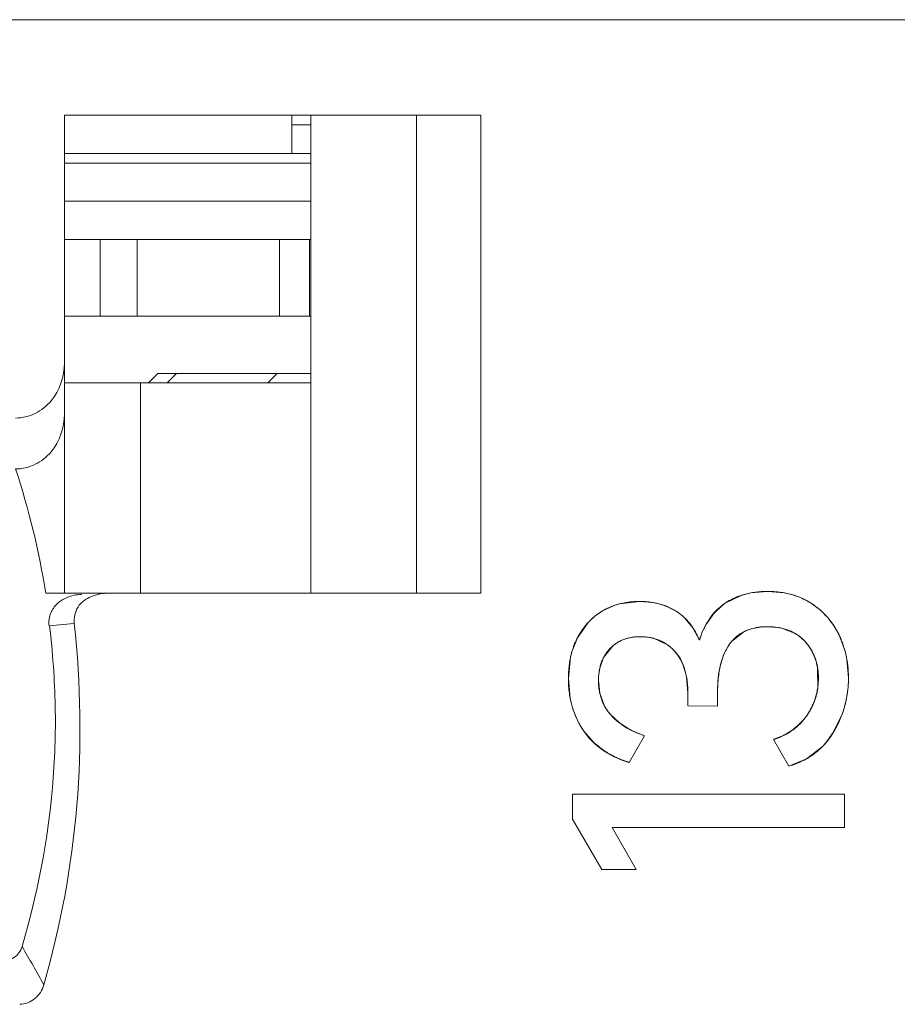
# Model space of a CAD drawing. Header units: millimetres. Extents: x 0 to 427, y 0 to 299.
# Tile 32 of 54: x 165.34 to 169.93, y 232.46 to 237.61. Entities that reach past the tile are written whole.
import ezdxf

# ---------------------------------------------------------------- set-up
doc = ezdxf.new("R2010")
doc.units = ezdxf.units.MM
doc.header["$LTSCALE"] = 23.1
doc.header["$MEASUREMENT"] = 0
doc.layers.get('0').update_dxf_attribs({"lineweight": 18})
for name, color, linetype in [('1_27', 7, 'Continuous'), ('1_36', 7, 'Continuous'), ('1_44', 7, 'Continuous'), ('1_6', 7, 'Continuous')]:
    doc.layers.add(name, color=color, linetype=linetype)

msp = doc.modelspace()

# ---------------------------------------------------------------- linework, layer by layer
at = {"color": 0, "linetype": 'Continuous', "lineweight": 0}
for p, q in [((169.0292, 234.5518), (169.1156, 234.5944)), ((169.1156, 234.5944), (169.1657, 234.6071)), ((169.1657, 234.6071), (169.2543, 234.6148)), ((169.2543, 234.6148), (169.3426, 234.6072)), ((169.3426, 234.6072), (169.393, 234.5946)), ((168.3904, 234.5129), (168.4479, 234.5402)), ((168.4789, 234.5497), (168.5849, 234.5624)), ((168.5849, 234.5624), (168.6545, 234.5567)), ((168.981, 234.5089), (169.0292, 234.5518)), ((168.9358, 234.4473), (168.9675, 234.4932)), ((168.2591, 234.372), (168.3152, 234.4518)), ((168.8217, 234.4755), (168.8633, 234.425)), ((169.2145, 234.4285), (169.1682, 234.4195)), ((169.2523, 234.4305), (169.2422, 234.4304)), ((169.3119, 234.4258), (169.2523, 234.4305)), ((168.6292, 234.3752), (168.5699, 234.3777)), ((168.8633, 234.425), (168.8972, 234.3607)), ((169.1297, 234.4039), (169.0658, 234.3523)), ((169.1581, 234.4163), (169.1297, 234.4039)), ((169.3955, 234.3965), (169.3323, 234.4216)), ((169.6278, 234.3878), (169.6612, 234.2973)), ((168.233, 234.3081), (168.2591, 234.372)), ((168.4484, 234.3335), (168.3961, 234.2688)), ((168.7306, 234.3359), (168.6565, 234.3698)), ((168.7763, 234.2926), (168.7535, 234.3174)), ((169.5075, 234.2478), (169.4919, 234.2899)), ((168.2123, 234.1589), (168.2239, 234.2732)), ((168.3961, 234.2688), (168.3762, 234.2136)), ((169.6692, 234.2595), (169.6772, 234.1627)), ((168.3762, 234.2136), (168.3701, 234.17)), ((169.5165, 234.1072), (169.516, 234.2093)), ((168.2216, 234.0568), (168.2123, 234.1589)), ((168.3695, 234.1492), (168.3765, 234.0824)), ((168.8371, 234.0851), (168.8297, 234.1664)), ((168.3765, 234.0824), (168.397, 234.024)), ((168.8371, 234.0172), (168.8371, 234.0851)), ((168.9923, 234.0754), (168.9923, 234.0153)), ((168.9923, 234.0153), (168.8371, 234.0172)), ((168.4316, 233.9716), (168.479, 233.927)), ((169.6416, 233.9658), (169.5977, 233.8766)), ((168.479, 233.927), (168.5385, 233.8897)), ((168.3442, 233.826), (168.2928, 233.8843)), ((168.5385, 233.8897), (168.6101, 233.8601)), ((169.5977, 233.8766), (169.5589, 233.8235)), ((168.5305, 233.7204), (168.6101, 233.8601)), ((169.2853, 233.8407), (169.3649, 233.701)), ((169.5392, 233.802), (169.4576, 233.7397)), ((169.4576, 233.7397), (169.3649, 233.701)), ((168.2337, 233.5551), (169.6559, 233.5551)), ((168.2337, 233.4232), (168.2337, 233.5551)), ((169.6559, 233.5551), (169.6559, 233.3805)), ((168.2337, 233.4232), (168.387, 233.1599)), ((169.6559, 233.3805), (168.4413, 233.3805)), ((168.5672, 233.1599), (168.4413, 233.3805)), ((168.4413, 233.3805), (168.5229, 233.2375)), ((168.5672, 233.1599), (168.387, 233.1599))]:
    msp.add_line(p, q, dxfattribs=at)
for centre, radius, start, end in [((169.2747, 234.2256), 0.3875, 68.5068, 72.2366), ((169.2786, 234.2347), 0.3777, 57.3749, 68.5448), ((168.5657, 234.2119), 0.3488, 104.4149, 109.7464), ((168.5953, 234.2065), 0.3552, 75.3234, 80.3929), ((168.5991, 234.2223), 0.3389, 72.5849, 75.2818), ((168.5994, 234.2231), 0.3381, 69.5901, 72.586), ((168.6029, 234.2318), 0.3287, 58.8234, 69.6384), ((169.278, 234.2347), 0.3779, 51.7015, 57.302), ((168.5685, 234.2165), 0.3457, 121, 137.1104), ((169.2351, 234.277), 0.344, 137.6236, 141.0718), ((169.2668, 234.2204), 0.3961, 47.1658, 51.7104), ((169.2593, 234.2122), 0.4072, 45.1467, 47.1779), ((169.2495, 234.2027), 0.4209, 37.7457, 45.1199), ((169.2972, 234.2349), 0.4193, 152.0527, 153.9554), ((169.2886, 234.2395), 0.4095, 149.4989, 152.056), ((169.2492, 234.1098), 0.3207, 94.7602, 96.2202), ((169.2508, 234.0909), 0.3396, 93.283, 94.7595), ((169.2521, 234.0677), 0.3628, 91.5709, 93.2797), ((169.2416, 234.1962), 0.4311, 34.9647, 37.7683), ((169.2392, 234.1946), 0.434, 31.3374, 34.9651), ((169.308, 234.2298), 0.4312, 153.9739, 162.315), ((169.231, 234.2062), 0.2223, 106.394, 109.1188), ((169.2626, 234.1346), 0.2953, 76.3494, 80.3826), ((169.2399, 234.195), 0.4332, 26.4354, 31.3412), ((168.5717, 234.1804), 0.1965, 120.0074, 128.8293), ((168.5927, 234.1192), 0.2586, 75.7101, 81.8759), ((168.6044, 234.1563), 0.2194, 47.2212, 54.9091), ((168.6501, 234.1807), 0.4362, 165.1186, 167.7464), ((168.6258, 234.1871), 0.411, 162.8774, 165.1133), ((169.2504, 234.1779), 0.2662, 24.9036, 29.2288), ((169.1754, 234.1738), 0.5012, 9.842, 14.2664), ((169.2046, 234.1607), 0.3152, 11.5169, 16.0365), ((169.1941, 234.1585), 0.326, 8.9729, 11.5295), ((168.7006, 234.1492), 0.3311, 176.3976, 179.9923), ((169.0946, 234.165), 0.5826, 350.2764, 359.7788), ((169.1903, 234.1556), 0.3298, 337.1861, 351.5666), ((168.7101, 234.1503), 0.4974, 190.8292, 194.0781), ((168.6271, 234.1382), 0.2569, 206.4073, 220.4382), ((169.1304, 234.1577), 0.5461, 340.2112, 346.9738), ((169.1126, 234.1621), 0.5644, 346.9481, 349.3379), ((169.107, 234.1631), 0.5701, 349.3354, 350.2495), ((169.1464, 234.1522), 0.5291, 339.3728, 340.1805), ((169.1823, 234.17), 0.3445, 308.2409, 315.1948), ((169.1786, 234.1732), 0.3492, 294.4966, 298.6534), ((169.1764, 234.1774), 0.354, 298.6509, 303.6596), ((169.1769, 234.1767), 0.3531, 303.6547, 308.258), ((168.6399, 234.1427), 0.4333, 226.9672, 231.5652), ((169.1837, 234.1616), 0.3366, 287.5582, 294.5206), ((169.2522, 234.0848), 0.4029, 315.4307, 319.5853), ((168.6574, 234.1651), 0.4617, 231.5876, 238.8948), ((168.6651, 234.1773), 0.4762, 238.8592, 239.8586), ((168.6672, 234.1809), 0.4803, 239.8606, 242.5454), ((168.6686, 234.1836), 0.4834, 242.5443, 245.7104), ((168.6659, 234.1771), 0.4763, 245.6875, 253.4874)]:
    msp.add_arc(centre, radius, start, end, dxfattribs=at)
for points, knots in [([(169.2543, 234.6148), (169.2431, 234.6148), (169.2212, 234.6142), (169.1898, 234.6112), (169.1647, 234.6071), (169.1452, 234.6029), (169.131, 234.5992), (169.1171, 234.595), (169.1035, 234.5903), (169.0903, 234.5851), (169.0795, 234.5804), (169.0711, 234.5764), (169.0649, 234.5733), (169.0587, 234.57), (169.0537, 234.5672), (169.0496, 234.5649), (169.0467, 234.5631), (169.0437, 234.5613), (169.0408, 234.5595), (169.0383, 234.5579), (169.0364, 234.5567), (169.0349, 234.5557), (169.0337, 234.5549), (169.0328, 234.5543), (169.032, 234.5538), (169.0313, 234.5533), (169.0307, 234.5529), (169.0303, 234.5526), (169.03, 234.5524), (169.0297, 234.5522), (169.0295, 234.5521), (169.0294, 234.552), (169.0293, 234.5519), (169.0292, 234.5519), (169.0292, 234.5518), (169.0292, 234.5518)], [0, 0, 0, 0, 0.125, 0.25, 0.375, 0.437501, 0.500001, 0.562501, 0.625001, 0.687501, 0.750001, 0.781251, 0.812501, 0.843751, 0.875001, 0.890626, 0.906251, 0.921876, 0.937501, 0.953126, 0.960939, 0.968751, 0.976564, 0.98047, 0.984376, 0.988282, 0.992189, 0.994142, 0.996095, 0.997071, 0.998048, 0.999025, 0.999513, 0.999757, 1, 1, 1, 1]), ([(169.4822, 234.5527), (169.4742, 234.5579), (169.4578, 234.5676), (169.4321, 234.5802), (169.4098, 234.5891), (169.3914, 234.5953), (169.3772, 234.5994), (169.3629, 234.603), (169.3482, 234.6062), (169.3333, 234.6089), (169.3206, 234.6107), (169.3103, 234.6119), (169.3025, 234.6127), (169.2946, 234.6133), (169.288, 234.6138), (169.2827, 234.6141), (169.2787, 234.6143), (169.2747, 234.6145), (169.2706, 234.6146), (169.2672, 234.6147), (169.2645, 234.6147), (169.2625, 234.6148), (169.2608, 234.6148), (169.2594, 234.6148), (169.2584, 234.6148), (169.2574, 234.6148), (169.2565, 234.6148), (169.2558, 234.6148), (169.2554, 234.6148), (169.2551, 234.6148), (169.2548, 234.6148), (169.2546, 234.6148), (169.2544, 234.6148), (169.2544, 234.6148), (169.2543, 234.6148), (169.2543, 234.6148)], [0, 0, 0, 0, 0.125, 0.25, 0.375, 0.437501, 0.500001, 0.562501, 0.625001, 0.687501, 0.750001, 0.781251, 0.812501, 0.843751, 0.875001, 0.890626, 0.906251, 0.921876, 0.937501, 0.953126, 0.960939, 0.968751, 0.976564, 0.98047, 0.984376, 0.988282, 0.992189, 0.994142, 0.996095, 0.997071, 0.998048, 0.999025, 0.999513, 0.999757, 1, 1, 1, 1]), ([(168.5849, 234.5624), (168.571, 234.5624), (168.5438, 234.5613), (168.5051, 234.5561), (168.4745, 234.5489), (168.451, 234.5414), (168.4339, 234.535), (168.4173, 234.5276), (168.4012, 234.5194), (168.3856, 234.5103), (168.373, 234.5021), (168.3632, 234.495), (168.356, 234.4895), (168.3488, 234.4838), (168.343, 234.4788), (168.3384, 234.4747), (168.335, 234.4716), (168.3316, 234.4685), (168.3283, 234.4652), (168.3255, 234.4625), (168.3233, 234.4603), (168.3217, 234.4586), (168.3203, 234.4572), (168.3192, 234.4561), (168.3184, 234.4553), (168.3176, 234.4544), (168.3169, 234.4537), (168.3164, 234.4531), (168.3161, 234.4528), (168.3158, 234.4525), (168.3156, 234.4523), (168.3154, 234.4521), (168.3153, 234.452), (168.3152, 234.4519), (168.3152, 234.4518), (168.3152, 234.4518), (168.3152, 234.4518)], [0, 0, 0, 0, 0.125, 0.25, 0.375, 0.437501, 0.500001, 0.562501, 0.625001, 0.687501, 0.750001, 0.781251, 0.812501, 0.843751, 0.875001, 0.890626, 0.906251, 0.921876, 0.937501, 0.953126, 0.960939, 0.968751, 0.976564, 0.98047, 0.984376, 0.988282, 0.992189, 0.994142, 0.996095, 0.997071, 0.998048, 0.999025, 0.999513, 0.999757, 0.999997, 1, 1, 1, 1]), ([(168.7731, 234.513), (168.7663, 234.5172), (168.7524, 234.5249), (168.7309, 234.5349), (168.7122, 234.542), (168.6969, 234.5469), (168.6853, 234.5502), (168.6734, 234.5531), (168.6614, 234.5556), (168.6491, 234.5577), (168.6387, 234.5591), (168.6304, 234.5601), (168.624, 234.5607), (168.6176, 234.5612), (168.6122, 234.5616), (168.6079, 234.5618), (168.6047, 234.562), (168.6014, 234.5621), (168.5981, 234.5622), (168.5954, 234.5623), (168.5932, 234.5624), (168.5915, 234.5624), (168.5901, 234.5624), (168.589, 234.5624), (168.5882, 234.5624), (168.5874, 234.5624), (168.5867, 234.5624), (168.5861, 234.5624), (168.5858, 234.5624), (168.5855, 234.5624), (168.5853, 234.5624), (168.5851, 234.5624), (168.585, 234.5624), (168.5849, 234.5624), (168.5849, 234.5624), (168.5849, 234.5624)], [0, 0, 0, 0, 0.125, 0.25, 0.375, 0.4375, 0.500001, 0.562501, 0.625001, 0.687501, 0.750001, 0.781251, 0.812501, 0.843751, 0.875001, 0.890626, 0.906251, 0.921876, 0.937501, 0.953126, 0.960939, 0.968751, 0.976564, 0.98047, 0.984376, 0.988282, 0.992189, 0.994142, 0.996095, 0.997071, 0.998048, 0.999024, 0.999513, 0.999757, 1, 1, 1, 1]), ([(169.6278, 234.3878), (169.6237, 234.3964), (169.6149, 234.4131), (169.6004, 234.4369), (169.587, 234.4557), (169.5756, 234.4701), (169.5667, 234.4806), (169.5574, 234.4907), (169.5478, 234.5006), (169.5378, 234.5101), (169.5291, 234.5177), (169.522, 234.5237), (169.5166, 234.5281), (169.5111, 234.5324), (169.5064, 234.5359), (169.5027, 234.5387), (169.4998, 234.5408), (169.4969, 234.5428), (169.494, 234.5448), (169.4916, 234.5465), (169.4896, 234.5478), (169.4882, 234.5488), (169.4869, 234.5496), (169.4859, 234.5503), (169.4852, 234.5508), (169.4844, 234.5513), (169.4838, 234.5517), (169.4833, 234.552), (169.483, 234.5522), (169.4828, 234.5524), (169.4826, 234.5525), (169.4824, 234.5526), (169.4823, 234.5527), (169.4822, 234.5527), (169.4822, 234.5527), (169.4822, 234.5527)], [0, 0, 0, 0, 0.125, 0.25, 0.375, 0.437501, 0.500001, 0.562501, 0.625001, 0.687501, 0.750001, 0.781251, 0.812501, 0.843751, 0.875001, 0.890626, 0.906251, 0.921876, 0.937501, 0.953126, 0.960939, 0.968751, 0.976564, 0.98047, 0.984376, 0.988282, 0.992189, 0.994142, 0.996095, 0.997071, 0.998048, 0.999025, 0.999513, 0.999757, 1, 1, 1, 1]), ([(168.8972, 234.3607), (168.8936, 234.3693), (168.8861, 234.3859), (168.8737, 234.4091), (168.8622, 234.427), (168.8525, 234.4405), (168.8449, 234.4503), (168.837, 234.4596), (168.8288, 234.4685), (168.8203, 234.477), (168.8129, 234.4837), (168.8069, 234.4888), (168.8023, 234.4926), (168.7976, 234.4963), (168.7936, 234.4992), (168.7904, 234.5016), (168.788, 234.5033), (168.7856, 234.505), (168.7831, 234.5066), (168.7811, 234.508), (168.7794, 234.5091), (168.7781, 234.5099), (168.7771, 234.5106), (168.7763, 234.5111), (168.7756, 234.5115), (168.775, 234.5119), (168.7745, 234.5122), (168.774, 234.5125), (168.7738, 234.5126), (168.7736, 234.5127), (168.7734, 234.5128), (168.7733, 234.5129), (168.7732, 234.513), (168.7731, 234.513), (168.7731, 234.513), (168.7731, 234.513), (168.7731, 234.513)], [0, 0, 0, 0, 0.125, 0.25, 0.375, 0.437501, 0.500001, 0.562501, 0.625001, 0.687501, 0.750001, 0.781251, 0.812501, 0.843751, 0.875001, 0.890626, 0.906251, 0.921876, 0.937501, 0.953126, 0.960939, 0.968751, 0.976564, 0.98047, 0.984376, 0.988282, 0.992189, 0.994142, 0.996095, 0.997072, 0.998048, 0.999025, 0.999513, 0.999757, 0.999996, 1, 1, 1, 1]), ([(168.3152, 234.4518), (168.3066, 234.4426), (168.2905, 234.4235), (168.2696, 234.3925), (168.2549, 234.3647), (168.2447, 234.3415), (168.2379, 234.3234), (168.2318, 234.3049), (168.2266, 234.2857), (168.2222, 234.266), (168.2192, 234.2491), (168.2172, 234.2353), (168.2159, 234.2248), (168.2148, 234.2142), (168.214, 234.2052), (168.2135, 234.198), (168.2132, 234.1925), (168.2129, 234.187), (168.2127, 234.1815), (168.2125, 234.1768), (168.2124, 234.1731), (168.2124, 234.1703), (168.2123, 234.1679), (168.2123, 234.166), (168.2123, 234.1646), (168.2123, 234.1632), (168.2123, 234.162), (168.2123, 234.1611), (168.2123, 234.1605), (168.2123, 234.16), (168.2123, 234.1596), (168.2123, 234.1594), (168.2123, 234.1591), (168.2123, 234.159), (168.2123, 234.1589), (168.2123, 234.1589)], [0, 0, 0, 0, 0.125, 0.25, 0.375, 0.437501, 0.500001, 0.562501, 0.625001, 0.687501, 0.750001, 0.781251, 0.812501, 0.843751, 0.875001, 0.890626, 0.906251, 0.921876, 0.937501, 0.953126, 0.960939, 0.968751, 0.976564, 0.98047, 0.984376, 0.988282, 0.992189, 0.994142, 0.996095, 0.997072, 0.998048, 0.999025, 0.999513, 0.999757, 1, 1, 1, 1]), ([(168.9923, 234.0754), (168.9923, 234.105), (168.995, 234.1605), (169.0072, 234.2326), (169.0241, 234.2835), (169.0417, 234.3186), (169.057, 234.3422), (169.0742, 234.363), (169.0935, 234.3811), (169.1149, 234.3963), (169.1343, 234.4067), (169.1509, 234.4137), (169.1639, 234.4182), (169.1773, 234.422), (169.1889, 234.4246), (169.1985, 234.4263), (169.2058, 234.4274), (169.2132, 234.4284), (169.2208, 234.4292), (169.2272, 234.4297), (169.2324, 234.43), (169.2363, 234.4302), (169.2396, 234.4303), (169.2422, 234.4304), (169.2442, 234.4304), (169.2462, 234.4305), (169.2479, 234.4305), (169.2492, 234.4305), (169.2501, 234.4305), (169.2508, 234.4305), (169.2513, 234.4305), (169.2517, 234.4305), (169.252, 234.4305), (169.2521, 234.4305), (169.2523, 234.4305), (169.2523, 234.4305), (169.2523, 234.4305)], [0, 0, 0, 0, 0.125, 0.25, 0.375, 0.4375, 0.5, 0.5625, 0.625, 0.6875, 0.75, 0.78125, 0.8125, 0.84375, 0.875, 0.890625, 0.90625, 0.921875, 0.9375, 0.953125, 0.960938, 0.96875, 0.976563, 0.980469, 0.984375, 0.988282, 0.992188, 0.994141, 0.996094, 0.997071, 0.998047, 0.999024, 0.999512, 0.999756, 0.999997, 1, 1, 1, 1]), ([(169.2523, 234.4305), (169.2628, 234.4305), (169.2832, 234.4297), (169.3122, 234.4262), (169.3349, 234.4212), (169.3521, 234.416), (169.3647, 234.4115), (169.3768, 234.4064), (169.3884, 234.4007), (169.3996, 234.3944), (169.4086, 234.3887), (169.4156, 234.3838), (169.4208, 234.38), (169.4258, 234.376), (169.4299, 234.3726), (169.4331, 234.3698), (169.4355, 234.3676), (169.4379, 234.3654), (169.4402, 234.3632), (169.4421, 234.3613), (169.4437, 234.3598), (169.4448, 234.3587), (169.4457, 234.3577), (169.4465, 234.3569), (169.4471, 234.3563), (169.4476, 234.3557), (169.4481, 234.3552), (169.4485, 234.3548), (169.4487, 234.3546), (169.4489, 234.3544), (169.449, 234.3542), (169.4491, 234.3541), (169.4492, 234.354), (169.4492, 234.354), (169.4493, 234.3539), (169.4493, 234.3539)], [0, 0, 0, 0, 0.125, 0.25, 0.375, 0.437501, 0.500001, 0.562501, 0.625001, 0.687501, 0.750001, 0.781251, 0.812501, 0.843751, 0.875001, 0.890626, 0.906251, 0.921876, 0.937501, 0.953126, 0.960939, 0.968751, 0.976564, 0.98047, 0.984376, 0.988282, 0.992189, 0.994142, 0.996095, 0.997072, 0.998048, 0.999025, 0.999513, 0.999757, 1, 1, 1, 1]), ([(168.4277, 234.3141), (168.4325, 234.3195), (168.4427, 234.3295), (168.4593, 234.3425), (168.4744, 234.3516), (168.4871, 234.358), (168.497, 234.3622), (168.5072, 234.366), (168.5178, 234.3692), (168.5287, 234.372), (168.5382, 234.3738), (168.5458, 234.3751), (168.5517, 234.3759), (168.5576, 234.3766), (168.5627, 234.3771), (168.5667, 234.3774), (168.5698, 234.3776), (168.5729, 234.3777), (168.576, 234.3779), (168.5786, 234.378), (168.5807, 234.378), (168.5823, 234.3781), (168.5836, 234.3781), (168.5847, 234.3781), (168.5855, 234.3781), (168.5863, 234.3781), (168.587, 234.3781), (168.5875, 234.3781), (168.5878, 234.3781), (168.5881, 234.3781), (168.5883, 234.3781), (168.5885, 234.3781), (168.5886, 234.3781), (168.5886, 234.3781), (168.5887, 234.3781), (168.5887, 234.3781)], [0, 0, 0, 0, 0.125, 0.25, 0.375, 0.437501, 0.500001, 0.562501, 0.625001, 0.687501, 0.750001, 0.781251, 0.812501, 0.843751, 0.875001, 0.890626, 0.906251, 0.921876, 0.937501, 0.953126, 0.960939, 0.968751, 0.976564, 0.98047, 0.984376, 0.988282, 0.992189, 0.994142, 0.996095, 0.997071, 0.998048, 0.999025, 0.999513, 0.999757, 1, 1, 1, 1]), ([(168.5699, 234.3777), (168.5448, 234.3762), (168.5114, 234.3699), (168.481, 234.355), (168.4734, 234.3506)], [0, 0, 0, 0, 0.739284, 1, 1, 1, 1]), ([(168.5887, 234.3781), (168.5977, 234.3781), (168.6155, 234.3774), (168.6408, 234.3739), (168.6609, 234.369), (168.6764, 234.3639), (168.6877, 234.3596), (168.6987, 234.3546), (168.7094, 234.3491), (168.7198, 234.3429), (168.7282, 234.3373), (168.7348, 234.3326), (168.7397, 234.3288), (168.7445, 234.325), (168.7484, 234.3216), (168.7515, 234.3189), (168.7538, 234.3168), (168.7561, 234.3147), (168.7583, 234.3125), (168.7602, 234.3106), (168.7617, 234.3092), (168.7628, 234.308), (168.7637, 234.3071), (168.7644, 234.3063), (168.765, 234.3058), (168.7655, 234.3052), (168.766, 234.3047), (168.7664, 234.3043), (168.7666, 234.3041), (168.7668, 234.3039), (168.7669, 234.3037), (168.767, 234.3036), (168.7671, 234.3035), (168.7671, 234.3035), (168.7672, 234.3034), (168.7672, 234.3034)], [0, 0, 0, 0, 0.125, 0.25, 0.375001, 0.437501, 0.500001, 0.562501, 0.625001, 0.687501, 0.750001, 0.781251, 0.812501, 0.843751, 0.875001, 0.890626, 0.906251, 0.921876, 0.937501, 0.953126, 0.960939, 0.968751, 0.976564, 0.98047, 0.984376, 0.988283, 0.992189, 0.994142, 0.996095, 0.997072, 0.998048, 0.999025, 0.999513, 0.999757, 1, 1, 1, 1]), ([(169.4827, 234.3078), (169.4734, 234.3245), (169.4488, 234.3587), (169.4154, 234.3851), (169.3955, 234.3965)], [0, 0, 0, 0, 0.453553, 1, 1, 1, 1]), ([(169.6772, 234.1627), (169.6772, 234.1729), (169.6767, 234.1931), (169.6744, 234.2228), (169.6712, 234.247), (169.6678, 234.266), (169.6649, 234.2802), (169.6616, 234.2942), (169.658, 234.308), (169.6539, 234.3217), (169.6502, 234.333), (169.6471, 234.3419), (169.6446, 234.3486), (169.6421, 234.3552), (169.6398, 234.3607), (169.638, 234.3651), (169.6366, 234.3684), (169.6352, 234.3717), (169.6338, 234.3749), (169.6326, 234.3776), (169.6316, 234.3798), (169.6308, 234.3814), (169.6302, 234.3827), (169.6297, 234.3838), (169.6293, 234.3846), (169.6289, 234.3854), (169.6286, 234.3861), (169.6284, 234.3866), (169.6282, 234.387), (169.6281, 234.3872), (169.628, 234.3874), (169.6279, 234.3876), (169.6278, 234.3877), (169.6278, 234.3878), (169.6278, 234.3878), (169.6278, 234.3878)], [0, 0, 0, 0, 0.125, 0.25, 0.375, 0.437501, 0.500001, 0.562501, 0.625001, 0.687501, 0.750001, 0.781251, 0.812501, 0.843751, 0.875001, 0.890626, 0.906251, 0.921876, 0.937501, 0.953126, 0.960939, 0.968751, 0.976564, 0.98047, 0.984376, 0.988282, 0.992189, 0.994142, 0.996095, 0.997071, 0.998048, 0.999025, 0.999513, 0.999757, 1, 1, 1, 1]), ([(169.0658, 234.3523), (169.0629, 234.3489), (169.0022, 234.2738), (168.9923, 234.1668), (168.9923, 234.0754)], [0, 0, 0, 0, 0.046857, 1, 1, 1, 1]), ([(169.4493, 234.3539), (169.4552, 234.3475), (169.4662, 234.3344), (169.4806, 234.3134), (169.4908, 234.295), (169.4978, 234.2797), (169.5025, 234.2679), (169.5066, 234.2558), (169.5102, 234.2434), (169.5133, 234.2307), (169.5153, 234.2199), (169.5167, 234.2111), (169.5176, 234.2044), (169.5184, 234.1976), (169.5189, 234.1919), (169.5192, 234.1874), (169.5195, 234.1839), (169.5197, 234.1804), (169.5198, 234.1769), (169.5199, 234.174), (169.52, 234.1716), (169.52, 234.1699), (169.52, 234.1684), (169.5201, 234.1672), (169.5201, 234.1663), (169.5201, 234.1654), (169.5201, 234.1647), (169.5201, 234.1641), (169.5201, 234.1637), (169.5201, 234.1634), (169.5201, 234.1632), (169.5201, 234.163), (169.5201, 234.1629), (169.5201, 234.1628), (169.5201, 234.1627), (169.5201, 234.1627), (169.5201, 234.1627)], [0, 0, 0, 0, 0.125, 0.25, 0.375, 0.437501, 0.500001, 0.562501, 0.625001, 0.687501, 0.750001, 0.781251, 0.812501, 0.843751, 0.875001, 0.890626, 0.906251, 0.921876, 0.937501, 0.953126, 0.960939, 0.968751, 0.976564, 0.98047, 0.984376, 0.988282, 0.992189, 0.994142, 0.996095, 0.997072, 0.998048, 0.999025, 0.999513, 0.999757, 0.999991, 1, 1, 1, 1]), ([(168.3695, 234.1492), (168.3695, 234.1576), (168.3701, 234.1741), (168.3728, 234.1975), (168.3766, 234.2162), (168.3806, 234.2305), (168.384, 234.2409), (168.3878, 234.2511), (168.3921, 234.261), (168.3969, 234.2706), (168.4013, 234.2783), (168.405, 234.2844), (168.4079, 234.2888), (168.4109, 234.2932), (168.4135, 234.2968), (168.4156, 234.2997), (168.4173, 234.3018), (168.4189, 234.3039), (168.4206, 234.306), (168.4221, 234.3077), (168.4232, 234.3091), (168.4241, 234.3101), (168.4248, 234.3109), (168.4254, 234.3116), (168.4259, 234.3121), (168.4263, 234.3126), (168.4267, 234.313), (168.427, 234.3134), (168.4272, 234.3136), (168.4273, 234.3138), (168.4275, 234.3139), (168.4276, 234.314), (168.4276, 234.3141), (168.4277, 234.3141), (168.4277, 234.3141), (168.4277, 234.3141)], [0, 0, 0, 0, 0.125, 0.25, 0.375, 0.4375, 0.500001, 0.562501, 0.625001, 0.687501, 0.750001, 0.781251, 0.812501, 0.843751, 0.875001, 0.890626, 0.906251, 0.921876, 0.937501, 0.953126, 0.960939, 0.968751, 0.976564, 0.98047, 0.984376, 0.988282, 0.992189, 0.994142, 0.996095, 0.997071, 0.998048, 0.999025, 0.999513, 0.999757, 1, 1, 1, 1]), ([(168.7672, 234.3034), (168.773, 234.2972), (168.7839, 234.284), (168.7981, 234.2621), (168.8081, 234.2421), (168.8151, 234.225), (168.8197, 234.2116), (168.8238, 234.1977), (168.8273, 234.1833), (168.8304, 234.1683), (168.8324, 234.1553), (168.8338, 234.1447), (168.8347, 234.1366), (168.8354, 234.1284), (168.8359, 234.1214), (168.8363, 234.1157), (168.8365, 234.1115), (168.8367, 234.1072), (168.8368, 234.1028), (168.8369, 234.0992), (168.837, 234.0963), (168.837, 234.094), (168.837, 234.0922), (168.8371, 234.0907), (168.8371, 234.0896), (168.8371, 234.0885), (168.8371, 234.0876), (168.8371, 234.0868), (168.8371, 234.0863), (168.8371, 234.086), (168.8371, 234.0857), (168.8371, 234.0855), (168.8371, 234.0853), (168.8371, 234.0852), (168.8371, 234.0851), (168.8371, 234.0851)], [0, 0, 0, 0, 0.125, 0.25, 0.375001, 0.437501, 0.500001, 0.562501, 0.625001, 0.687501, 0.750001, 0.781251, 0.812501, 0.843751, 0.875001, 0.890626, 0.906252, 0.921877, 0.937502, 0.953127, 0.960939, 0.968752, 0.976564, 0.98047, 0.984377, 0.988283, 0.992189, 0.994142, 0.996095, 0.997072, 0.998049, 0.999025, 0.999513, 0.999758, 1, 1, 1, 1]), ([(168.2123, 234.1589), (168.2123, 234.1458), (168.2131, 234.1201), (168.2169, 234.0826), (168.2222, 234.0525), (168.2276, 234.029), (168.2323, 234.0116), (168.2377, 233.9946), (168.2437, 233.9779), (168.2503, 233.9616), (168.2563, 233.9482), (168.2614, 233.9376), (168.2654, 233.9298), (168.2696, 233.922), (168.2732, 233.9156), (168.2762, 233.9105), (168.2784, 233.9067), (168.2807, 233.9029), (168.283, 233.8992), (168.285, 233.8961), (168.2866, 233.8936), (168.2878, 233.8917), (168.2889, 233.8902), (168.2897, 233.8889), (168.2903, 233.888), (168.2909, 233.8871), (168.2914, 233.8863), (168.2918, 233.8857), (168.2921, 233.8853), (168.2923, 233.885), (168.2925, 233.8848), (168.2926, 233.8846), (168.2927, 233.8845), (168.2927, 233.8844), (168.2928, 233.8843), (168.2928, 233.8843), (168.2928, 233.8843)], [0, 0, 0, 0, 0.125, 0.25, 0.375, 0.4375, 0.500001, 0.562501, 0.625001, 0.687501, 0.750001, 0.781251, 0.812501, 0.843751, 0.875001, 0.890626, 0.906251, 0.921876, 0.937501, 0.953126, 0.960939, 0.968751, 0.976564, 0.98047, 0.984376, 0.988282, 0.992189, 0.994142, 0.996095, 0.997071, 0.998048, 0.999025, 0.999513, 0.999757, 0.999976, 1, 1, 1, 1]), ([(168.4316, 233.9716), (168.4264, 233.9777), (168.4167, 233.9902), (168.4041, 234.0098), (168.3952, 234.0271), (168.3891, 234.0414), (168.3849, 234.0524), (168.3813, 234.0636), (168.3781, 234.0751), (168.3755, 234.0868), (168.3737, 234.0968), (168.3724, 234.1049), (168.3717, 234.111), (168.371, 234.1172), (168.3705, 234.1225), (168.3702, 234.1267), (168.37, 234.1299), (168.3699, 234.133), (168.3697, 234.1363), (168.3696, 234.1389), (168.3696, 234.1411), (168.3695, 234.1427), (168.3695, 234.1441), (168.3695, 234.1452), (168.3695, 234.146), (168.3695, 234.1468), (168.3695, 234.1475), (168.3695, 234.148), (168.3695, 234.1483), (168.3695, 234.1486), (168.3695, 234.1488), (168.3695, 234.149), (168.3695, 234.1491), (168.3695, 234.1492), (168.3695, 234.1492), (168.3695, 234.1492)], [0, 0, 0, 0, 0.125, 0.25, 0.375, 0.437501, 0.500001, 0.562501, 0.625001, 0.687501, 0.750001, 0.781251, 0.812501, 0.843751, 0.875001, 0.890626, 0.906251, 0.921876, 0.937501, 0.953126, 0.960939, 0.968751, 0.976564, 0.98047, 0.984376, 0.988282, 0.992189, 0.994142, 0.996095, 0.997071, 0.998048, 0.999025, 0.999513, 0.999757, 1, 1, 1, 1]), ([(169.5201, 234.1627), (169.5201, 234.154), (169.5195, 234.1367), (169.5167, 234.1112), (169.5128, 234.0903), (169.5088, 234.0739), (169.5054, 234.0616), (169.5014, 234.0495), (169.4971, 234.0375), (169.4922, 234.0256), (169.4878, 234.0157), (169.484, 234.0079), (169.481, 234.0021), (169.478, 233.9963), (169.4753, 233.9915), (169.4731, 233.9877), (169.4715, 233.9848), (169.4698, 233.9819), (169.4681, 233.9791), (169.4666, 233.9767), (169.4654, 233.9748), (169.4645, 233.9734), (169.4638, 233.9722), (169.4632, 233.9713), (169.4627, 233.9706), (169.4623, 233.9699), (169.4619, 233.9693), (169.4616, 233.9688), (169.4614, 233.9685), (169.4612, 233.9683), (169.4611, 233.9681), (169.461, 233.9679), (169.461, 233.9678), (169.4609, 233.9678), (169.4609, 233.9677), (169.4609, 233.9677)], [0, 0, 0, 0, 0.125, 0.25, 0.375, 0.4375, 0.500001, 0.562501, 0.625001, 0.687501, 0.750001, 0.781251, 0.812501, 0.843751, 0.875001, 0.890626, 0.906251, 0.921876, 0.937501, 0.953126, 0.960939, 0.968751, 0.976564, 0.98047, 0.984376, 0.988282, 0.992189, 0.994142, 0.996095, 0.997071, 0.998048, 0.999025, 0.999513, 0.999757, 1, 1, 1, 1]), ([(169.5977, 233.8766), (169.6043, 233.8875), (169.6167, 233.9096), (169.6329, 233.9435), (169.6443, 233.9724), (169.6521, 233.9958), (169.6574, 234.0136), (169.6621, 234.0316), (169.6661, 234.0498), (169.6695, 234.0681), (169.6719, 234.0836), (169.6734, 234.096), (169.6744, 234.1054), (169.6753, 234.1148), (169.6759, 234.1227), (169.6762, 234.1291), (169.6765, 234.1339), (169.6767, 234.1386), (169.6769, 234.1434), (169.677, 234.1474), (169.6771, 234.1507), (169.6771, 234.1531), (169.6771, 234.1551), (169.6772, 234.1567), (169.6772, 234.1579), (169.6772, 234.1591), (169.6772, 234.1601), (169.6772, 234.1609), (169.6772, 234.1614), (169.6772, 234.1618), (169.6772, 234.1621), (169.6772, 234.1624), (169.6772, 234.1626), (169.6772, 234.1626), (169.6772, 234.1627), (169.6772, 234.1627)], [0, 0, 0, 0, 0.125, 0.25, 0.375, 0.437501, 0.500001, 0.562501, 0.625001, 0.687501, 0.750001, 0.781251, 0.812501, 0.843751, 0.875001, 0.890626, 0.906251, 0.921876, 0.937501, 0.953126, 0.960939, 0.968751, 0.976564, 0.98047, 0.984376, 0.988282, 0.992189, 0.994142, 0.996095, 0.997072, 0.998048, 0.999025, 0.999513, 0.999757, 1, 1, 1, 1]), ([(168.2928, 233.8843), (168.2653, 233.9229), (168.243, 233.9721), (168.2292, 234.0234), (168.2277, 234.0293)], [0, 0, 0, 0, 0.885749, 1, 1, 1, 1]), ([(169.4267, 233.9272), (169.4392, 233.9398), (169.4656, 233.971), (169.4853, 234.0066), (169.4942, 234.0277)], [0, 0, 0, 0, 0.434264, 1, 1, 1, 1]), ([(168.6101, 233.8601), (168.6004, 233.8634), (168.5816, 233.8702), (168.555, 233.8814), (168.5343, 233.8917), (168.5186, 233.9005), (168.5072, 233.9073), (168.4962, 233.9144), (168.4857, 233.9218), (168.4756, 233.9294), (168.4676, 233.936), (168.4613, 233.9414), (168.4568, 233.9455), (168.4523, 233.9497), (168.4487, 233.9533), (168.4458, 233.9561), (168.4437, 233.9583), (168.4416, 233.9605), (168.4396, 233.9627), (168.4379, 233.9645), (168.4365, 233.966), (168.4355, 233.9671), (168.4347, 233.9681), (168.434, 233.9688), (168.4335, 233.9694), (168.4331, 233.9699), (168.4326, 233.9704), (168.4323, 233.9708), (168.4321, 233.971), (168.432, 233.9712), (168.4318, 233.9714), (168.4317, 233.9715), (168.4317, 233.9716), (168.4316, 233.9716), (168.4316, 233.9716), (168.4316, 233.9716)], [0, 0, 0, 0, 0.125, 0.25, 0.375, 0.4375, 0.500001, 0.562501, 0.625001, 0.687501, 0.750001, 0.781251, 0.812501, 0.843751, 0.875001, 0.890626, 0.906251, 0.921876, 0.937501, 0.953126, 0.960939, 0.968751, 0.976564, 0.98047, 0.984376, 0.988282, 0.992189, 0.994142, 0.996095, 0.997071, 0.998048, 0.999025, 0.999513, 0.999757, 1, 1, 1, 1]), ([(169.4609, 233.9677), (169.4559, 233.9602), (169.4455, 233.9458), (169.428, 233.9257), (169.4119, 233.9104), (169.3982, 233.899), (169.3874, 233.8908), (169.3763, 233.8831), (169.3646, 233.8758), (169.3525, 233.8689), (169.3421, 233.8635), (169.3335, 233.8594), (169.3269, 233.8564), (169.3203, 233.8535), (169.3146, 233.8512), (169.3101, 233.8494), (169.3066, 233.8481), (169.3031, 233.8468), (169.2996, 233.8455), (169.2967, 233.8445), (169.2943, 233.8437), (169.2925, 233.8431), (169.291, 233.8426), (169.2898, 233.8422), (169.2889, 233.8419), (169.288, 233.8416), (169.2873, 233.8414), (169.2866, 233.8412), (169.2863, 233.841), (169.286, 233.841), (169.2857, 233.8409), (169.2856, 233.8408), (169.2854, 233.8408), (169.2854, 233.8408), (169.2853, 233.8407), (169.2853, 233.8407)], [0, 0, 0, 0, 0.125, 0.25, 0.375, 0.4375, 0.5, 0.5625, 0.625, 0.6875, 0.75, 0.78125, 0.8125, 0.84375, 0.875, 0.890625, 0.90625, 0.921875, 0.9375, 0.953125, 0.960938, 0.96875, 0.976563, 0.980469, 0.984375, 0.988281, 0.992188, 0.994141, 0.996094, 0.997071, 0.998047, 0.999024, 0.999512, 0.999756, 1, 1, 1, 1]), ([(168.2928, 233.8843), (168.2995, 233.8746), (168.3137, 233.8557), (168.3374, 233.8297), (168.3592, 233.8099), (168.3778, 233.7951), (168.3924, 233.7846), (168.4075, 233.7746), (168.4233, 233.7652), (168.4396, 233.7563), (168.4538, 233.7494), (168.4654, 233.7442), (168.4742, 233.7403), (168.4832, 233.7367), (168.4908, 233.7337), (168.497, 233.7315), (168.5017, 233.7298), (168.5064, 233.7281), (168.5111, 233.7265), (168.5151, 233.7252), (168.5183, 233.7242), (168.5207, 233.7234), (168.5228, 233.7228), (168.5244, 233.7223), (168.5256, 233.7219), (168.5268, 233.7215), (168.5278, 233.7212), (168.5286, 233.721), (168.5292, 233.7208), (168.5296, 233.7207), (168.5299, 233.7206), (168.5301, 233.7205), (168.5303, 233.7205), (168.5304, 233.7205), (168.5305, 233.7204), (168.5305, 233.7204), (168.5305, 233.7204)], [0, 0, 0, 0, 0.125, 0.25, 0.375, 0.4375, 0.5, 0.5625, 0.625, 0.6875, 0.75, 0.78125, 0.8125, 0.84375, 0.875, 0.890625, 0.90625, 0.921875, 0.9375, 0.953125, 0.960938, 0.96875, 0.976563, 0.980469, 0.984375, 0.988281, 0.992188, 0.994141, 0.996094, 0.997071, 0.998047, 0.999024, 0.999512, 0.999756, 0.999997, 1, 1, 1, 1]), ([(169.3649, 233.701), (169.3776, 233.7047), (169.4024, 233.7131), (169.4373, 233.7283), (169.4644, 233.7432), (169.485, 233.7564), (169.4998, 233.7671), (169.5141, 233.7784), (169.5278, 233.7904), (169.5409, 233.803), (169.5513, 233.8142), (169.5594, 233.8234), (169.5653, 233.8305), (169.5711, 233.8378), (169.5757, 233.8439), (169.5794, 233.849), (169.5821, 233.8528), (169.5848, 233.8567), (169.5875, 233.8606), (169.5896, 233.8639), (169.5914, 233.8665), (169.5926, 233.8685), (169.5937, 233.8702), (169.5946, 233.8715), (169.5952, 233.8726), (169.5958, 233.8736), (169.5963, 233.8744), (169.5968, 233.8751), (169.597, 233.8755), (169.5972, 233.8759), (169.5974, 233.8761), (169.5975, 233.8763), (169.5976, 233.8765), (169.5976, 233.8766), (169.5977, 233.8766), (169.5977, 233.8766)], [0, 0, 0, 0, 0.125, 0.25, 0.375, 0.437501, 0.500001, 0.562501, 0.625001, 0.687501, 0.750001, 0.781251, 0.812501, 0.843751, 0.875001, 0.890626, 0.906251, 0.921876, 0.937501, 0.953126, 0.960939, 0.968751, 0.976564, 0.98047, 0.984376, 0.988282, 0.992189, 0.994142, 0.996095, 0.997072, 0.998048, 0.999025, 0.999513, 0.999757, 1, 1, 1, 1])]:
    msp.add_open_spline(points, degree=3, knots=knots, dxfattribs=at)
for points in [[(169.0292, 234.5518), (168.9684, 234.5097), (168.9244, 234.446), (168.8972, 234.3607)], [(168.8297, 234.1664), (168.8211, 234.2123), (168.8042, 234.2569), (168.7763, 234.2926)]]:
    msp.add_open_spline(points, degree=3, dxfattribs=at)
at = {"layer": '1_27', "color": 7, "linetype": 'Continuous', "lineweight": 0}
for p, q in [((166.7647, 236.9054), (166.7647, 237.1054)), ((166.8645, 237.0554), (166.7647, 237.0554)), ((166.8645, 236.9054), (165.5754, 236.9054))]:
    msp.add_line(p, q, dxfattribs=at)
at = {"layer": '1_36', "color": 7, "linetype": 'Continuous', "lineweight": 0}
for p, q in [((166.8645, 235.7054), (165.5754, 235.7054)), ((165.9743, 234.6054), (165.9743, 235.7054))]:
    msp.add_line(p, q, dxfattribs=at)
at = {"layer": '1_44', "color": 7, "linetype": 'Continuous', "lineweight": 0}
for p, q in [((165.5754, 236.4554), (166.8645, 236.4554)), ((165.7632, 236.0554), (165.7632, 236.4554)), ((165.9558, 236.4554), (165.9558, 236.0554)), ((166.7004, 236.0554), (166.7004, 236.4554)), ((166.8573, 236.4554), (166.8573, 236.0554)), ((165.5754, 236.0554), (166.8645, 236.0554))]:
    msp.add_line(p, q, dxfattribs=at)
at = {"layer": '1_6', "color": 7, "linetype": 'Continuous', "lineweight": 0}
for p, q in [((205.0723, 237.6054), (137.3867, 237.6054)), ((165.5754, 237.1054), (167.7542, 237.1054)), ((165.5754, 234.6054), (165.5754, 237.1054)), ((166.8645, 237.1054), (166.8645, 234.6054)), ((167.4174, 237.1054), (167.4174, 234.6054)), ((167.7542, 237.1054), (167.7542, 234.6054)), ((165.5754, 236.8554), (166.8645, 236.8554)), ((166.8645, 236.6554), (165.5754, 236.6554)), ((166.0148, 235.7054), (166.0648, 235.7554)), ((166.8645, 235.7554), (166.0648, 235.7554)), ((166.1626, 235.7554), (166.1136, 235.7054)), ((166.6395, 235.7054), (166.6885, 235.7554)), ((165.4779, 234.6054), (165.7738, 234.6054)), ((165.7155, 234.5887), (165.7681, 234.6035)), ((165.7683, 234.6019), (165.7861, 234.6038)), ((167.7542, 234.6054), (165.7786, 234.6054)), ((165.6244, 234.4474), (165.4959, 234.4355))]:
    msp.add_line(p, q, dxfattribs=at)
for centre, radius, start, end in [((161.4022, 233.9601), 4.1264, 8.9967, 18.2943), ((165.6648, 234.403), 0.1957, 89.9316, 101.2851), ((156.4713, 227.5743), 10.2843, 28.98031, 30.26251)]:
    msp.add_arc(centre, radius, start, end, dxfattribs=at)
for points, knots in [([(165.5754, 235.809), (165.5754, 235.7394), (165.5384, 235.6293), (165.4267, 235.5395), (165.3553, 235.5219), (165.3201, 235.522)], [0, 0, 0, 0, 0.496876, 0.748597, 1, 1, 1, 1]), ([(165.3201, 235.2554), (165.3553, 235.2553), (165.4268, 235.2729), (165.5385, 235.3626), (165.5754, 235.4727), (165.5754, 235.5423)], [0, 0, 0, 0, 0.251497, 0.503184, 1, 1, 1, 1]), ([(165.4959, 234.4355), (165.4927, 234.4578), (165.4984, 234.5019), (165.5435, 234.564), (165.5939, 234.5885), (165.6265, 234.595)], [0, 0, 0, 0, 0.30085, 0.557051, 1, 1, 1, 1]), ([(165.6269, 234.4475), (165.6253, 234.4768), (165.6368, 234.5398), (165.6886, 234.5766), (165.7155, 234.5887)], [0, 0, 0, 0, 0.498785, 1, 1, 1, 1]), ([(165.498, 234.4358), (165.5141, 234.2954), (165.5355, 234.013), (165.5151, 233.4476), (165.4345, 233.0279), (165.3542, 232.7572)], [0, 0, 0, 0, 0.250131, 0.50023, 1, 1, 1, 1]), ([(165.468, 232.5571), (165.5554, 232.8626), (165.6724, 233.4919), (165.6615, 234.1317), (165.6269, 234.4475)], [0, 0, 0, 0, 0.500023, 1, 1, 1, 1]), ([(165.3542, 232.7572), (165.3472, 232.7345), (165.3215, 232.697), (165.28, 232.686), (165.2631, 232.685)], [0, 0, 0, 0, 0.583939, 1, 1, 1, 1]), ([(165.3417, 232.4554), (165.3701, 232.456), (165.4282, 232.478), (165.4597, 232.5299), (165.468, 232.5571)], [0, 0, 0, 0, 0.499191, 1, 1, 1, 1])]:
    msp.add_open_spline(points, degree=3, knots=knots, dxfattribs=at)

doc.saveas('drawing.dxf')
